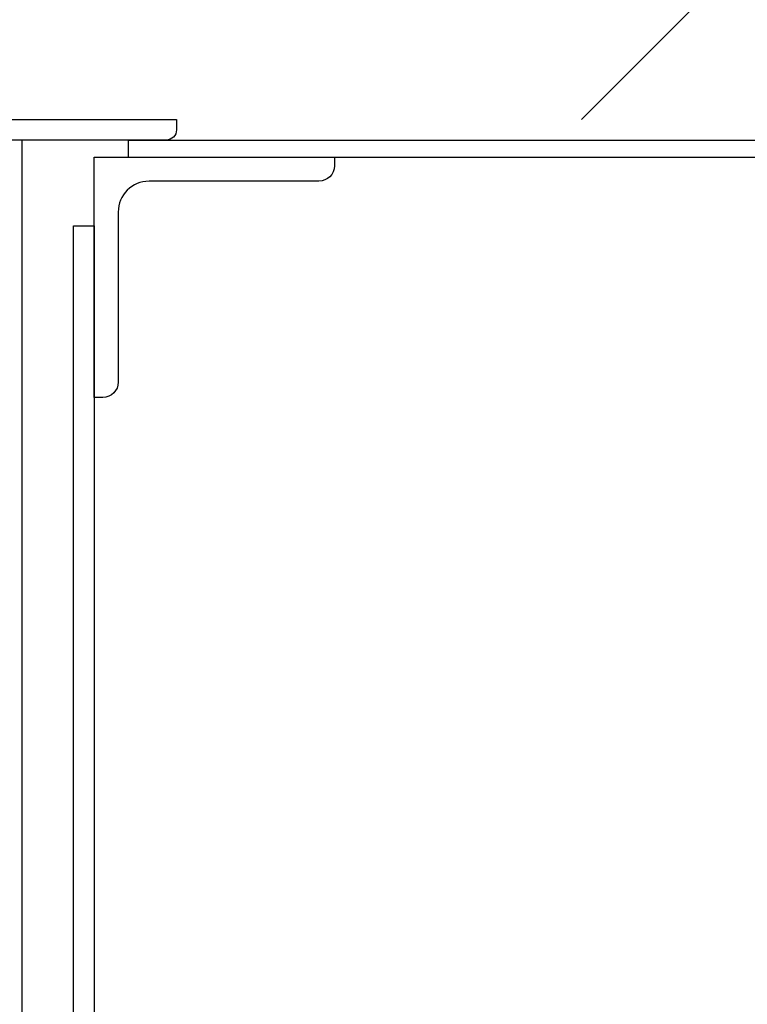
# Model space of a CAD drawing. Header units: millimetres. Extents: x -57642 to 5082813, y -177084 to 58112.
# Tile 215 of 256: x 30168 to 30380, y -59749 to -59462. Entities that reach past the tile are written whole.
import ezdxf

# ---------------------------------------------------------------- set-up
doc = ezdxf.new("R2010")
doc.units = ezdxf.units.MM
doc.linetypes.add('ACAD_ISO10W100', pattern=[18, 12, -3, 0, -3])

msp = doc.modelspace()

# ---------------------------------------------------------------- hatches: boundary and pattern name
at = {"lineweight": 13}
h = msp.add_hatch(dxfattribs=at)
h.set_pattern_fill('ANSI33', color=256, scale=50, style=0)
h.set_pattern_definition([(45, (-7e-12, -120130.96), (-224.5064, 224.5064), []), (45, (224.5, -120130.96), (-224.5064, 224.5064), [158.75, -79.375])])
h.paths.add_polyline_path([(38633.44271, -59037.1047), (36889.44271, -59037.1047), (36889.44271, -58937.1047), (36689.44271, -58937.1047), (36689.44271, -59037.1047), (29864.44086, -59152.1047), (29864.44086, -59481.1047), (29934.44086, -59481.1047), (29934.44086, -59479.1047), (30094.44086, -59479.1047), (30167.02837, -59481.1047), (30167.02837, -59491.1047), (30213.42837, -59491.1047), (38533.44271, -59493.4632), (38533.44271, -59487.1047), (38633.44271, -59487.1047), (38633.44271, -59272.1047), (38533.44271, -59272.1047), (38533.44271, -59262.1047), (38633.44271, -59262.1047)])
h.paths.add_polyline_path([(36794.44271, -58962.27764, -1), (36784.44271, -58962.27764, -1)], flags=16)
h.paths.add_polyline_path([(36794.44271, -59012.27764, -1), (36784.44271, -59012.27764, -1)], flags=16)

# ---------------------------------------------------------------- linework, layer by layer
for p, q in [((30168.44086, -66781.9047), (30168.44086, -59497.1047)), ((30199.44271, -59497.1047), (51379.44271, -59497.1047)), ((30199.44271, -59502.1047), (30199.44271, -59497.1047)), ((30199.44271, -59502.1047), (51379.44271, -59502.1047)), ((30183.44271, -61944.49701), (30183.44271, -59522.1047)), ((30183.44271, -59522.1047), (30189.44271, -59522.1047)), ((30189.44271, -59522.1047), (30189.44271, -66822.1047))]:
    msp.add_line(p, q)
msp.add_lwpolyline([(30153.42837, -59531.1047), (30153.42837, -59491.1047), (30213.42837, -59491.1047), (30213.42837, -59494.1047, -0.414213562), (30210.42837, -59497.1047), (30165.42837, -59497.1047, 0.414213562), (30159.42837, -59503.1047), (30159.42837, -59528.1047, -0.414213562), (30156.42837, -59531.1047), (30153.42837, -59531.1047)], format="xyb")
msp.add_lwpolyline([(30189.44271, -59572.1047), (30189.44271, -59502.1047), (30259.44271, -59502.1047), (30259.44271, -59504.6047, -0.414213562), (30254.94271, -59509.1047), (30205.44271, -59509.1047, 0.414213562), (30196.44271, -59518.1047), (30196.44271, -59567.6047, -0.414213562), (30191.94271, -59572.1047)], format="xyb", close=True)
at = {"linetype": 'ACAD_ISO10W100', "lineweight": 18, "ltscale": 40}
msp.add_circle((30106.9346, -59515.31574), 775.86185, dxfattribs=at)

doc.saveas('drawing.dxf')
